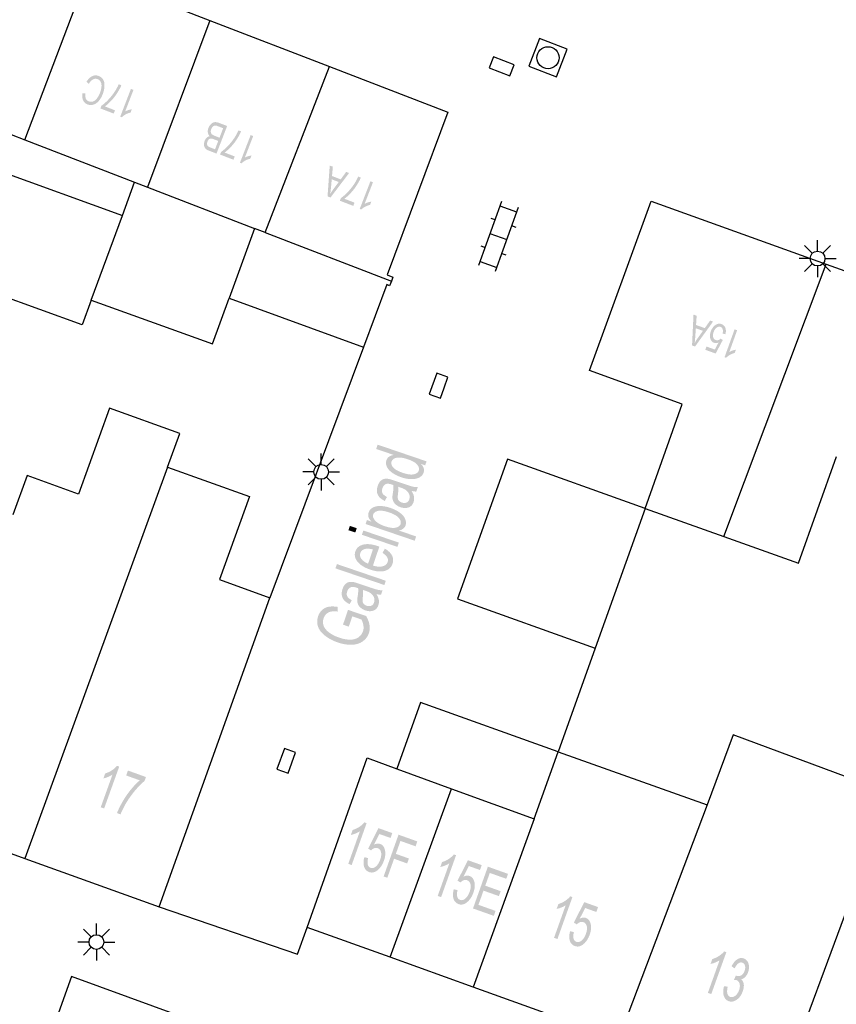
# Model space of a CAD drawing. Header units: metres. Extents: x 134521 to 134907, y 396000 to 396359.
# Tile 16 of 101: x 134542 to 134570, y 396123 to 396156. Entities that reach past the tile are written whole.
import ezdxf

# ---------------------------------------------------------------- set-up
doc = ezdxf.new("R2010")
doc.units = ezdxf.units.M
doc.header["$MEASUREMENT"] = 0

msp = doc.modelspace()

# ---------------------------------------------------------------- hatches: boundary and pattern name
at = {"linetype": 'Continuous', "lineweight": 0}
h = msp.add_hatch(color=251, dxfattribs=at)
edge = h.paths.add_edge_path()
edge.add_line((134544.51, 396154.189), (134544.43, 396154.256))
edge.add_spline(control_points=[(134544.43, 396154.256), (134544.517, 396154.397), (134544.624, 396154.448), (134544.73, 396154.498), (134544.84, 396154.456), (134544.953, 396154.413), (134545, 396154.324), (134545.047, 396154.235), (134545.039, 396154.104), (134545.031, 396153.974), (134544.98, 396153.84), (134544.924, 396153.694), (134544.84, 396153.602), (134544.756, 396153.509), (134544.657, 396153.483), (134544.559, 396153.456), (134544.466, 396153.492), (134544.361, 396153.532), (134544.317, 396153.631), (134544.273, 396153.73), (134544.294, 396153.871)], knot_values=[0, 0, 0, 0.1, 0.1, 0.2, 0.2, 0.3, 0.3, 0.4, 0.4, 0.5, 0.5, 0.6, 0.6, 0.7, 0.7, 0.8, 0.8, 0.9, 0.9, 1, 1, 1], degree=2, periodic=0)
edge.add_line((134544.294, 396153.871), (134544.397, 396153.864))
edge.add_spline(control_points=[(134544.397, 396153.864), (134544.382, 396153.753), (134544.41, 396153.688), (134544.438, 396153.624), (134544.509, 396153.597), (134544.589, 396153.566), (134544.663, 396153.597), (134544.738, 396153.627), (134544.793, 396153.706), (134544.848, 396153.784), (134544.884, 396153.876), (134544.93, 396153.995), (134544.938, 396154.094), (134544.946, 396154.193), (134544.908, 396154.258), (134544.871, 396154.323), (134544.807, 396154.347), (134544.729, 396154.377), (134544.652, 396154.338), (134544.575, 396154.299), (134544.51, 396154.189)], knot_values=[0, 0, 0, 0.1, 0.1, 0.2, 0.2, 0.3, 0.3, 0.4, 0.4, 0.5, 0.5, 0.6, 0.6, 0.7, 0.7, 0.8, 0.8, 0.9, 0.9, 1, 1, 1], degree=2, periodic=0)
h = msp.add_hatch(color=251, dxfattribs=at)
edge = h.paths.add_edge_path()
edge.add_line((134545.395, 396153.293), (134545.353, 396153.182))
edge.add_line((134545.353, 396153.182), (134544.9, 396153.357))
edge.add_line((134544.9, 396153.357), (134544.935, 396153.446))
edge.add_spline(control_points=[(134544.935, 396153.446), (134545.038, 396153.515), (134545.164, 396153.647), (134545.29, 396153.779), (134545.39, 396153.931), (134545.461, 396154.038), (134545.522, 396154.175)], knot_values=[0, 0, 0, 0.333333, 0.333333, 0.666667, 0.666667, 1, 1, 1], degree=2, periodic=0)
edge.add_line((134545.522, 396154.175), (134545.611, 396154.141))
edge.add_spline(control_points=[(134545.611, 396154.141), (134545.567, 396154.031), (134545.476, 396153.887), (134545.384, 396153.743), (134545.271, 396153.621), (134545.157, 396153.499), (134545.053, 396153.425)], knot_values=[0, 0, 0, 0.333333, 0.333333, 0.666667, 0.666667, 1, 1, 1], degree=2, periodic=0)
edge.add_line((134545.053, 396153.425), (134545.395, 396153.293))
h = msp.add_hatch(color=251, dxfattribs=at)
edge = h.paths.add_edge_path()
edge.add_line((134545.934, 396154.016), (134546.02, 396153.983))
edge.add_line((134546.02, 396153.983), (134545.739, 396153.253))
edge.add_spline(control_points=[(134545.739, 396153.253), (134545.785, 396153.281), (134545.85, 396153.301), (134545.916, 396153.321), (134545.964, 396153.325)], knot_values=[0, 0, 0, 0.5, 0.5, 1, 1, 1], degree=2, periodic=0)
edge.add_line((134545.964, 396153.325), (134545.921, 396153.214))
edge.add_spline(control_points=[(134545.921, 396153.214), (134545.831, 396153.197), (134545.753, 396153.153), (134545.674, 396153.11), (134545.628, 396153.058)], knot_values=[0, 0, 0, 0.5, 0.5, 1, 1, 1], degree=2, periodic=0)
edge.add_line((134545.628, 396153.058), (134545.573, 396153.079))
edge.add_line((134545.573, 396153.079), (134545.934, 396154.016))
h = msp.add_hatch(color=251, dxfattribs=at)
edge = h.paths.add_edge_path()
edge.add_line((134549.19, 396152.762), (134548.83, 396151.829))
edge.add_line((134548.83, 396151.829), (134548.568, 396151.93))
edge.add_spline(control_points=[(134548.568, 396151.93), (134548.487, 396151.961), (134548.45, 396152.008), (134548.412, 396152.055), (134548.408, 396152.124), (134548.403, 396152.194), (134548.428, 396152.258), (134548.451, 396152.318), (134548.496, 396152.361), (134548.54, 396152.405), (134548.602, 396152.418), (134548.548, 396152.468), (134548.537, 396152.541), (134548.526, 396152.614), (134548.557, 396152.695), (134548.582, 396152.761), (134548.625, 396152.809), (134548.667, 396152.857), (134548.71, 396152.876), (134548.752, 396152.895), (134548.804, 396152.892), (134548.856, 396152.89), (134548.923, 396152.864)], knot_values=[0, 0, 0, 0.090909, 0.090909, 0.181818, 0.181818, 0.272727, 0.272727, 0.363636, 0.363636, 0.454545, 0.454545, 0.545455, 0.545455, 0.636364, 0.636364, 0.727273, 0.727273, 0.818182, 0.818182, 0.909091, 0.909091, 1, 1, 1], degree=2, periodic=0)
edge.add_line((134548.923, 396152.864), (134549.19, 396152.762))
edge = h.paths.add_edge_path(flags=16)
edge.add_line((134549.055, 396152.687), (134548.88, 396152.754))
edge.add_spline(control_points=[(134548.88, 396152.754), (134548.835, 396152.772), (134548.816, 396152.774), (134548.781, 396152.779), (134548.752, 396152.769), (134548.724, 396152.76), (134548.697, 396152.731), (134548.67, 396152.703), (134548.653, 396152.658), (134548.632, 396152.606), (134548.638, 396152.559), (134548.644, 396152.513), (134548.673, 396152.484), (134548.703, 396152.455), (134548.769, 396152.429)], knot_values=[0, 0, 0, 0.142857, 0.142857, 0.285714, 0.285714, 0.428571, 0.428571, 0.571429, 0.571429, 0.714286, 0.714286, 0.857143, 0.857143, 1, 1, 1], degree=2, periodic=0)
edge.add_line((134548.769, 396152.429), (134548.931, 396152.366))
edge.add_line((134548.931, 396152.366), (134549.055, 396152.687))
edge = h.paths.add_edge_path(flags=16)
edge.add_line((134548.888, 396152.256), (134548.737, 396152.314))
edge.add_spline(control_points=[(134548.737, 396152.314), (134548.676, 396152.338), (134548.645, 396152.338), (134548.604, 396152.337), (134548.574, 396152.312), (134548.543, 396152.286), (134548.525, 396152.237), (134548.507, 396152.191), (134548.51, 396152.149), (134548.513, 396152.108), (134548.539, 396152.083), (134548.565, 396152.058), (134548.64, 396152.028)], knot_values=[0, 0, 0, 0.166667, 0.166667, 0.333333, 0.333333, 0.5, 0.5, 0.666667, 0.666667, 0.833333, 0.833333, 1, 1, 1], degree=2, periodic=0)
edge.add_line((134548.64, 396152.028), (134548.78, 396151.975))
edge.add_line((134548.78, 396151.975), (134548.888, 396152.256))
h = msp.add_hatch(color=251, dxfattribs=at)
edge = h.paths.add_edge_path()
edge.add_line((134549.446, 396151.732), (134549.403, 396151.621))
edge.add_line((134549.403, 396151.621), (134548.95, 396151.796))
edge.add_line((134548.95, 396151.796), (134548.985, 396151.885))
edge.add_spline(control_points=[(134548.985, 396151.885), (134549.088, 396151.954), (134549.215, 396152.086), (134549.341, 396152.218), (134549.441, 396152.37), (134549.512, 396152.477), (134549.572, 396152.614)], knot_values=[0, 0, 0, 0.333333, 0.333333, 0.666667, 0.666667, 1, 1, 1], degree=2, periodic=0)
edge.add_line((134549.572, 396152.614), (134549.661, 396152.58))
edge.add_spline(control_points=[(134549.661, 396152.58), (134549.617, 396152.47), (134549.526, 396152.326), (134549.435, 396152.182), (134549.321, 396152.06), (134549.207, 396151.938), (134549.103, 396151.864)], knot_values=[0, 0, 0, 0.333333, 0.333333, 0.666667, 0.666667, 1, 1, 1], degree=2, periodic=0)
edge.add_line((134549.103, 396151.864), (134549.446, 396151.732))
h = msp.add_hatch(color=251, dxfattribs=at)
edge = h.paths.add_edge_path()
edge.add_line((134549.985, 396152.455), (134550.071, 396152.422))
edge.add_line((134550.071, 396152.422), (134549.789, 396151.692))
edge.add_spline(control_points=[(134549.789, 396151.692), (134549.835, 396151.72), (134549.901, 396151.74), (134549.966, 396151.76), (134550.014, 396151.764)], knot_values=[0, 0, 0, 0.5, 0.5, 1, 1, 1], degree=2, periodic=0)
edge.add_line((134550.014, 396151.764), (134549.971, 396151.653))
edge.add_spline(control_points=[(134549.971, 396151.653), (134549.882, 396151.636), (134549.803, 396151.592), (134549.724, 396151.549), (134549.679, 396151.497)], knot_values=[0, 0, 0, 0.5, 0.5, 1, 1, 1], degree=2, periodic=0)
edge.add_line((134549.679, 396151.497), (134549.623, 396151.518))
edge.add_line((134549.623, 396151.518), (134549.985, 396152.455))
h = msp.add_hatch(color=251, dxfattribs=at)
h.paths.add_polyline_path([(134552.687, 396150.342), (134552.587, 396150.381), (134552.661, 396151.424), (134552.766, 396151.383), (134552.738, 396151.07), (134553.032, 396150.956), (134553.217, 396151.209), (134553.316, 396151.171)])
edge = h.paths.add_edge_path(flags=16)
edge.add_line((134552.966, 396150.866), (134552.729, 396150.958))
edge.add_line((134552.729, 396150.958), (134552.702, 396150.671))
edge.add_spline(control_points=[(134552.702, 396150.671), (134552.689, 396150.54), (134552.677, 396150.458), (134552.725, 396150.543), (134552.783, 396150.622)], knot_values=[0, 0, 0, 0.5, 0.5, 1, 1, 1], degree=2, periodic=0)
edge.add_line((134552.783, 396150.622), (134552.966, 396150.866))
h = msp.add_hatch(color=251, dxfattribs=at)
edge = h.paths.add_edge_path()
edge.add_line((134553.499, 396150.169), (134553.456, 396150.059))
edge.add_line((134553.456, 396150.059), (134553.003, 396150.234))
edge.add_line((134553.003, 396150.234), (134553.038, 396150.323))
edge.add_spline(control_points=[(134553.038, 396150.323), (134553.141, 396150.392), (134553.267, 396150.524), (134553.394, 396150.656), (134553.494, 396150.808), (134553.564, 396150.915), (134553.625, 396151.052)], knot_values=[0, 0, 0, 0.333333, 0.333333, 0.666667, 0.666667, 1, 1, 1], degree=2, periodic=0)
edge.add_line((134553.625, 396151.052), (134553.714, 396151.017))
edge.add_spline(control_points=[(134553.714, 396151.017), (134553.67, 396150.908), (134553.579, 396150.764), (134553.488, 396150.62), (134553.374, 396150.498), (134553.26, 396150.375), (134553.156, 396150.301)], knot_values=[0, 0, 0, 0.333333, 0.333333, 0.666667, 0.666667, 1, 1, 1], degree=2, periodic=0)
edge.add_line((134553.156, 396150.301), (134553.499, 396150.169))
h = msp.add_hatch(color=251, dxfattribs=at)
edge = h.paths.add_edge_path()
edge.add_line((134554.038, 396150.893), (134554.124, 396150.859))
edge.add_line((134554.124, 396150.859), (134553.842, 396150.13))
edge.add_spline(control_points=[(134553.842, 396150.13), (134553.888, 396150.157), (134553.954, 396150.177), (134554.019, 396150.197), (134554.067, 396150.201)], knot_values=[0, 0, 0, 0.5, 0.5, 1, 1, 1], degree=2, periodic=0)
edge.add_line((134554.067, 396150.201), (134554.024, 396150.091))
edge.add_spline(control_points=[(134554.024, 396150.091), (134553.935, 396150.073), (134553.856, 396150.03), (134553.777, 396149.986), (134553.732, 396149.935)], knot_values=[0, 0, 0, 0.5, 0.5, 1, 1, 1], degree=2, periodic=0)
edge.add_line((134553.732, 396149.935), (134553.676, 396149.956))
edge.add_line((134553.676, 396149.956), (134554.038, 396150.893))
h = msp.add_hatch(color=251, dxfattribs=at)
h.paths.add_polyline_path([(134565.02, 396145.3), (134564.919, 396145.337), (134564.969, 396146.381), (134565.076, 396146.343), (134565.055, 396146.029), (134565.351, 396145.923), (134565.531, 396146.18), (134565.63, 396146.144)])
edge = h.paths.add_edge_path(flags=16)
edge.add_line((134565.288, 396145.831), (134565.048, 396145.917))
edge.add_line((134565.048, 396145.917), (134565.028, 396145.629))
edge.add_spline(control_points=[(134565.028, 396145.629), (134565.019, 396145.498), (134565.008, 396145.417), (134565.054, 396145.502), (134565.11, 396145.583)], knot_values=[0, 0, 0, 0.5, 0.5, 1, 1, 1], degree=2, periodic=0)
edge.add_line((134565.11, 396145.583), (134565.288, 396145.831))
h = msp.add_hatch(color=251, dxfattribs=at)
edge = h.paths.add_edge_path()
edge.add_line((134566.047, 396145.715), (134565.953, 396145.738))
edge.add_spline(control_points=[(134565.953, 396145.738), (134565.974, 396145.83), (134565.954, 396145.888), (134565.933, 396145.946), (134565.881, 396145.965), (134565.818, 396145.987), (134565.752, 396145.94), (134565.686, 396145.892), (134565.649, 396145.788), (134565.613, 396145.689), (134565.634, 396145.617), (134565.655, 396145.545), (134565.723, 396145.52), (134565.765, 396145.505), (134565.808, 396145.519), (134565.85, 396145.532), (134565.884, 396145.566)], knot_values=[0, 0, 0, 0.125, 0.125, 0.25, 0.25, 0.375, 0.375, 0.5, 0.5, 0.625, 0.625, 0.75, 0.75, 0.875, 0.875, 1, 1, 1], degree=2, periodic=0)
edge.add_line((134565.884, 396145.566), (134565.96, 396145.522))
edge.add_line((134565.96, 396145.522), (134565.718, 396145.063))
edge.add_line((134565.718, 396145.063), (134565.368, 396145.189))
edge.add_line((134565.368, 396145.189), (134565.407, 396145.3))
edge.add_line((134565.407, 396145.3), (134565.689, 396145.199))
edge.add_line((134565.689, 396145.199), (134565.817, 396145.438))
edge.add_spline(control_points=[(134565.817, 396145.438), (134565.733, 396145.402), (134565.663, 396145.427), (134565.571, 396145.46), (134565.538, 396145.568), (134565.505, 396145.676), (134565.553, 396145.811), (134565.599, 396145.939), (134565.688, 396146.012), (134565.797, 396146.102), (134565.915, 396146.059), (134566.011, 396146.025), (134566.046, 396145.931), (134566.081, 396145.837), (134566.047, 396145.715)], knot_values=[0, 0, 0, 0.142857, 0.142857, 0.285714, 0.285714, 0.428571, 0.428571, 0.571429, 0.571429, 0.714286, 0.714286, 0.857143, 0.857143, 1, 1, 1], degree=2, periodic=0)
h = msp.add_hatch(color=251, dxfattribs=at)
edge = h.paths.add_edge_path()
edge.add_line((134566.358, 396145.882), (134566.445, 396145.851))
edge.add_line((134566.445, 396145.851), (134566.18, 396145.115))
edge.add_spline(control_points=[(134566.18, 396145.115), (134566.226, 396145.144), (134566.291, 396145.165), (134566.356, 396145.187), (134566.404, 396145.192)], knot_values=[0, 0, 0, 0.5, 0.5, 1, 1, 1], degree=2, periodic=0)
edge.add_line((134566.404, 396145.192), (134566.363, 396145.081))
edge.add_spline(control_points=[(134566.363, 396145.081), (134566.274, 396145.061), (134566.197, 396145.016), (134566.119, 396144.971), (134566.075, 396144.918)], knot_values=[0, 0, 0, 0.5, 0.5, 1, 1, 1], degree=2, periodic=0)
edge.add_line((134566.075, 396144.918), (134566.019, 396144.938))
edge.add_line((134566.019, 396144.938), (134566.358, 396145.882))
h = msp.add_hatch(color=251, dxfattribs=at)
edge = h.paths.add_edge_path()
edge.add_line((134555.891, 396141.281), (134555.74, 396141.332))
edge.add_spline(control_points=[(134555.74, 396141.332), (134555.89, 396141.19), (134555.836, 396141.032), (134555.801, 396140.929), (134555.692, 396140.87), (134555.584, 396140.811), (134555.426, 396140.813), (134555.268, 396140.814), (134555.084, 396140.876), (134554.905, 396140.938), (134554.773, 396141.03), (134554.641, 396141.123), (134554.593, 396141.235), (134554.544, 396141.347), (134554.58, 396141.452), (134554.606, 396141.53), (134554.672, 396141.575), (134554.739, 396141.619), (134554.825, 396141.632)], knot_values=[0, 0, 0, 0.111111, 0.111111, 0.222222, 0.222222, 0.333333, 0.333333, 0.444444, 0.444444, 0.555556, 0.555556, 0.666667, 0.666667, 0.777778, 0.777778, 0.888889, 0.888889, 1, 1, 1], degree=2, periodic=0)
edge.add_line((134554.825, 396141.632), (134554.231, 396141.835))
edge.add_line((134554.231, 396141.835), (134554.281, 396141.98))
edge.add_line((134554.281, 396141.98), (134555.937, 396141.415))
edge.add_line((134555.937, 396141.415), (134555.891, 396141.281))
edge = h.paths.add_edge_path(flags=16)
edge.add_spline(control_points=[(134555.135, 396141.026), (134555.366, 396140.947), (134555.504, 396140.978), (134555.642, 396141.008), (134555.674, 396141.103), (134555.706, 396141.198), (134555.62, 396141.302), (134555.534, 396141.406), (134555.31, 396141.482), (134555.063, 396141.566), (134554.925, 396141.538), (134554.787, 396141.509), (134554.753, 396141.41), (134554.72, 396141.313), (134554.808, 396141.21), (134554.897, 396141.107), (134555.135, 396141.026)], knot_values=[0, 0, 0, 0.125, 0.125, 0.25, 0.25, 0.375, 0.375, 0.5, 0.5, 0.625, 0.625, 0.75, 0.75, 0.875, 0.875, 1, 1, 1], degree=2, periodic=0)
h = msp.add_hatch(color=251, dxfattribs=at)
edge = h.paths.add_edge_path()
edge.add_spline(control_points=[(134555.431, 396140.415), (134555.499, 396140.301), (134555.513, 396140.213), (134555.526, 396140.125), (134555.497, 396140.04), (134555.449, 396139.899), (134555.327, 396139.856), (134555.204, 396139.813), (134555.054, 396139.864), (134554.966, 396139.894), (134554.903, 396139.947), (134554.84, 396140.001), (134554.812, 396140.062), (134554.784, 396140.124), (134554.781, 396140.189), (134554.78, 396140.238), (134554.795, 396140.329), (134554.825, 396140.515), (134554.813, 396140.612), (134554.771, 396140.627), (134554.76, 396140.631), (134554.635, 396140.673), (134554.57, 396140.65), (134554.482, 396140.618), (134554.445, 396140.508), (134554.41, 396140.406), (134554.444, 396140.34), (134554.478, 396140.274), (134554.597, 396140.207)], knot_values=[0, 0, 0, 0.071429, 0.071429, 0.142857, 0.142857, 0.214286, 0.214286, 0.285714, 0.285714, 0.357143, 0.357143, 0.428571, 0.428571, 0.5, 0.5, 0.571429, 0.571429, 0.642857, 0.642857, 0.714286, 0.714286, 0.785714, 0.785714, 0.857143, 0.857143, 0.928571, 0.928571, 1, 1, 1], degree=2, periodic=0)
edge.add_line((134554.597, 396140.207), (134554.522, 396140.074))
edge.add_spline(control_points=[(134554.522, 396140.074), (134554.401, 396140.137), (134554.338, 396140.208), (134554.274, 396140.279), (134554.26, 396140.377), (134554.247, 396140.476), (134554.284, 396140.586), (134554.322, 396140.696), (134554.381, 396140.752), (134554.441, 396140.808), (134554.507, 396140.822), (134554.572, 396140.835), (134554.66, 396140.82), (134554.715, 396140.809), (134554.85, 396140.763)], knot_values=[0, 0, 0, 0.142857, 0.142857, 0.285714, 0.285714, 0.428571, 0.428571, 0.571429, 0.571429, 0.714286, 0.714286, 0.857143, 0.857143, 1, 1, 1], degree=2, periodic=0)
edge.add_line((134554.85, 396140.763), (134555.121, 396140.671))
edge.add_spline(control_points=[(134555.121, 396140.671), (134555.405, 396140.574), (134555.483, 396140.557), (134555.562, 396140.541), (134555.64, 396140.545)], knot_values=[0, 0, 0, 0.5, 0.5, 1, 1, 1], degree=2, periodic=0)
edge.add_line((134555.64, 396140.545), (134555.588, 396140.393))
edge.add_spline(control_points=[(134555.588, 396140.393), (134555.518, 396140.393), (134555.431, 396140.415)], knot_values=[0, 0, 0, 1, 1, 1], degree=2, periodic=0)
edge = h.paths.add_edge_path(flags=16)
edge.add_spline(control_points=[(134554.972, 396140.558), (134554.991, 396140.464), (134554.968, 396140.295), (134554.956, 396140.199), (134554.966, 396140.154), (134554.975, 396140.109), (134555.012, 396140.074), (134555.049, 396140.039), (134555.102, 396140.021), (134555.183, 396139.993), (134555.252, 396140.019), (134555.321, 396140.044), (134555.35, 396140.129), (134555.379, 396140.213), (134555.35, 396140.295), (134555.32, 396140.378), (134555.242, 396140.439), (134555.181, 396140.486), (134555.047, 396140.532)], knot_values=[0, 0, 0, 0.111111, 0.111111, 0.222222, 0.222222, 0.333333, 0.333333, 0.444444, 0.444444, 0.555556, 0.555556, 0.666667, 0.666667, 0.777778, 0.777778, 0.888889, 0.888889, 1, 1, 1], degree=2, periodic=0)
edge.add_line((134555.047, 396140.532), (134554.972, 396140.558))
h = msp.add_hatch(color=251, dxfattribs=at)
edge = h.paths.add_edge_path()
edge.add_line((134555.534, 396138.73), (134553.874, 396139.296))
edge.add_line((134553.874, 396139.296), (134553.919, 396139.429))
edge.add_line((134553.919, 396139.429), (134554.075, 396139.375))
edge.add_spline(control_points=[(134554.075, 396139.375), (134554, 396139.453), (134553.974, 396139.528), (134553.949, 396139.602), (134553.977, 396139.686), (134554.015, 396139.796), (134554.122, 396139.853), (134554.23, 396139.91), (134554.389, 396139.903), (134554.547, 396139.897), (134554.719, 396139.838), (134554.903, 396139.776), (134555.034, 396139.678), (134555.166, 396139.581), (134555.213, 396139.464), (134555.261, 396139.347), (134555.227, 396139.248), (134555.202, 396139.175), (134555.14, 396139.132), (134555.078, 396139.089), (134555, 396139.074)], knot_values=[0, 0, 0, 0.1, 0.1, 0.2, 0.2, 0.3, 0.3, 0.4, 0.4, 0.5, 0.5, 0.6, 0.6, 0.7, 0.7, 0.8, 0.8, 0.9, 0.9, 1, 1, 1], degree=2, periodic=0)
edge.add_line((134555, 396139.074), (134555.583, 396138.875))
edge.add_line((134555.583, 396138.875), (134555.534, 396138.73))
edge = h.paths.add_edge_path(flags=16)
edge.add_spline(control_points=[(134554.526, 396139.221), (134554.758, 396139.142), (134554.891, 396139.171), (134555.025, 396139.2), (134555.057, 396139.295), (134555.09, 396139.391), (134554.999, 396139.499), (134554.908, 396139.607), (134554.667, 396139.689), (134554.437, 396139.767), (134554.3, 396139.739), (134554.163, 396139.711), (134554.131, 396139.618), (134554.1, 396139.525), (134554.197, 396139.412), (134554.294, 396139.3), (134554.526, 396139.221)], knot_values=[0, 0, 0, 0.125, 0.125, 0.25, 0.25, 0.375, 0.375, 0.5, 0.5, 0.625, 0.625, 0.75, 0.75, 0.875, 0.875, 1, 1, 1], degree=2, periodic=0)
h = msp.add_hatch(color=251, dxfattribs=at)
edge = h.paths.add_edge_path()
edge.add_line((134554.448, 396138.319), (134554.526, 396138.46))
edge.add_spline(control_points=[(134554.526, 396138.46), (134554.698, 396138.362), (134554.767, 396138.231), (134554.836, 396138.101), (134554.785, 396137.951), (134554.721, 396137.763), (134554.521, 396137.708), (134554.322, 396137.654), (134554.029, 396137.753), (134553.726, 396137.857), (134553.597, 396138.025), (134553.468, 396138.193), (134553.529, 396138.371), (134553.587, 396138.543), (134553.788, 396138.596), (134553.989, 396138.649), (134554.287, 396138.547), (134554.305, 396138.541), (134554.34, 396138.528)], knot_values=[0, 0, 0, 0.111111, 0.111111, 0.222222, 0.222222, 0.333333, 0.333333, 0.444444, 0.444444, 0.555556, 0.555556, 0.666667, 0.666667, 0.777778, 0.777778, 0.888889, 0.888889, 1, 1, 1], degree=2, periodic=0)
edge.add_line((134554.34, 396138.528), (134554.122, 396137.889))
edge.add_spline(control_points=[(134554.122, 396137.889), (134554.323, 396137.829), (134554.452, 396137.865), (134554.582, 396137.901), (134554.619, 396138.009), (134554.646, 396138.089), (134554.606, 396138.165), (134554.566, 396138.242), (134554.448, 396138.319)], knot_values=[0, 0, 0, 0.25, 0.25, 0.5, 0.5, 0.75, 0.75, 1, 1, 1], degree=2, periodic=0)
edge = h.paths.add_edge_path(flags=16)
edge.add_line((134553.959, 396137.954), (134554.122, 396138.432))
edge.add_spline(control_points=[(134554.122, 396138.432), (134553.967, 396138.475), (134553.875, 396138.455), (134553.734, 396138.426), (134553.696, 396138.315), (134553.662, 396138.215), (134553.733, 396138.115), (134553.803, 396138.015), (134553.959, 396137.954)], knot_values=[0, 0, 0, 0.25, 0.25, 0.5, 0.5, 0.75, 0.75, 1, 1, 1], degree=2, periodic=0)
h = msp.add_hatch(color=251, dxfattribs=at)
edge = h.paths.add_edge_path()
edge.add_spline(control_points=[(134554.24, 396136.924), (134554.308, 396136.811), (134554.322, 396136.723), (134554.336, 396136.635), (134554.307, 396136.549), (134554.259, 396136.408), (134554.136, 396136.365), (134554.014, 396136.322), (134553.864, 396136.373), (134553.776, 396136.403), (134553.713, 396136.457), (134553.65, 396136.51), (134553.621, 396136.572), (134553.593, 396136.633), (134553.591, 396136.699), (134553.589, 396136.747), (134553.604, 396136.838), (134553.635, 396137.024), (134553.622, 396137.121), (134553.581, 396137.136), (134553.569, 396137.14), (134553.445, 396137.183), (134553.38, 396137.159), (134553.292, 396137.127), (134553.254, 396137.017), (134553.22, 396136.915), (134553.253, 396136.849), (134553.287, 396136.783), (134553.407, 396136.716)], knot_values=[0, 0, 0, 0.071429, 0.071429, 0.142857, 0.142857, 0.214286, 0.214286, 0.285714, 0.285714, 0.357143, 0.357143, 0.428571, 0.428571, 0.5, 0.5, 0.571429, 0.571429, 0.642857, 0.642857, 0.714286, 0.714286, 0.785714, 0.785714, 0.857143, 0.857143, 0.928571, 0.928571, 1, 1, 1], degree=2, periodic=0)
edge.add_line((134553.407, 396136.716), (134553.332, 396136.583))
edge.add_spline(control_points=[(134553.332, 396136.583), (134553.211, 396136.646), (134553.147, 396136.717), (134553.084, 396136.788), (134553.07, 396136.887), (134553.056, 396136.985), (134553.094, 396137.095), (134553.131, 396137.205), (134553.191, 396137.261), (134553.25, 396137.318), (134553.316, 396137.331), (134553.382, 396137.345), (134553.47, 396137.329), (134553.524, 396137.319), (134553.66, 396137.272)], knot_values=[0, 0, 0, 0.142857, 0.142857, 0.285714, 0.285714, 0.428571, 0.428571, 0.571429, 0.571429, 0.714286, 0.714286, 0.857143, 0.857143, 1, 1, 1], degree=2, periodic=0)
edge.add_line((134553.66, 396137.272), (134553.931, 396137.18))
edge.add_spline(control_points=[(134553.931, 396137.18), (134554.214, 396137.083), (134554.293, 396137.067), (134554.371, 396137.05), (134554.449, 396137.054)], knot_values=[0, 0, 0, 0.5, 0.5, 1, 1, 1], degree=2, periodic=0)
edge.add_line((134554.449, 396137.054), (134554.398, 396136.903))
edge.add_spline(control_points=[(134554.398, 396136.903), (134554.327, 396136.902), (134554.24, 396136.924)], knot_values=[0, 0, 0, 1, 1, 1], degree=2, periodic=0)
edge = h.paths.add_edge_path(flags=16)
edge.add_spline(control_points=[(134553.782, 396137.068), (134553.8, 396136.973), (134553.778, 396136.804), (134553.765, 396136.708), (134553.775, 396136.663), (134553.785, 396136.618), (134553.821, 396136.583), (134553.858, 396136.548), (134553.911, 396136.53), (134553.992, 396136.503), (134554.062, 396136.528), (134554.131, 396136.554), (134554.16, 396136.638), (134554.188, 396136.722), (134554.159, 396136.805), (134554.13, 396136.888), (134554.051, 396136.949), (134553.99, 396136.996), (134553.856, 396137.041)], knot_values=[0, 0, 0, 0.111111, 0.111111, 0.222222, 0.222222, 0.333333, 0.333333, 0.444444, 0.444444, 0.555556, 0.555556, 0.666667, 0.666667, 0.777778, 0.777778, 0.888889, 0.888889, 1, 1, 1], degree=2, periodic=0)
edge.add_line((134553.856, 396137.041), (134553.782, 396137.068))
h = msp.add_hatch(color=251, dxfattribs=at)
edge = h.paths.add_edge_path()
edge.add_line((134553.305, 396135.823), (134553.109, 396135.89))
edge.add_line((134553.109, 396135.89), (134553.28, 396136.39))
edge.add_line((134553.28, 396136.39), (134553.894, 396136.181))
edge.add_spline(control_points=[(134553.894, 396136.181), (134553.983, 396136.022), (134554.006, 396135.877), (134554.029, 396135.732), (134553.985, 396135.603), (134553.926, 396135.429), (134553.773, 396135.322), (134553.62, 396135.215), (134553.397, 396135.21), (134553.175, 396135.205), (134552.931, 396135.288), (134552.689, 396135.371), (134552.504, 396135.514), (134552.319, 396135.658), (134552.263, 396135.828), (134552.208, 396135.999), (134552.268, 396136.175), (134552.312, 396136.303), (134552.406, 396136.387), (134552.499, 396136.471), (134552.623, 396136.494), (134552.748, 396136.518), (134552.926, 396136.491)], knot_values=[0, 0, 0, 0.090909, 0.090909, 0.181818, 0.181818, 0.272727, 0.272727, 0.363636, 0.363636, 0.454545, 0.454545, 0.545455, 0.545455, 0.636364, 0.636364, 0.727273, 0.727273, 0.818182, 0.818182, 0.909091, 0.909091, 1, 1, 1], degree=2, periodic=0)
edge.add_line((134552.926, 396136.491), (134552.932, 396136.332))
edge.add_spline(control_points=[(134552.932, 396136.332), (134552.796, 396136.348), (134552.71, 396136.333), (134552.624, 396136.318), (134552.556, 396136.26), (134552.487, 396136.201), (134552.457, 396136.112), (134552.42, 396136.005), (134552.439, 396135.911), (134552.458, 396135.817), (134552.516, 396135.744), (134552.574, 396135.67), (134552.655, 396135.613), (134552.793, 396135.516), (134552.972, 396135.454), (134553.194, 396135.379), (134553.361, 396135.382), (134553.529, 396135.386), (134553.637, 396135.465), (134553.744, 396135.545), (134553.784, 396135.662), (134553.819, 396135.763), (134553.797, 396135.879), (134553.776, 396135.994), (134553.731, 396136.065)], knot_values=[0, 0, 0, 0.083333, 0.083333, 0.166667, 0.166667, 0.25, 0.25, 0.333333, 0.333333, 0.416667, 0.416667, 0.5, 0.5, 0.583333, 0.583333, 0.666667, 0.666667, 0.75, 0.75, 0.833333, 0.833333, 0.916667, 0.916667, 1, 1, 1], degree=2, periodic=0)
edge.add_line((134553.731, 396136.065), (134553.424, 396136.17))
edge.add_line((134553.424, 396136.17), (134553.305, 396135.823))
h = msp.add_hatch(color=251, dxfattribs=at)
edge = h.paths.add_edge_path()
edge.add_line((134545.028, 396129.67), (134544.913, 396129.712))
edge.add_line((134544.913, 396129.712), (134545.31, 396130.816))
edge.add_spline(control_points=[(134545.31, 396130.816), (134545.247, 396130.771), (134545.158, 396130.736), (134545.069, 396130.701), (134545.004, 396130.69)], knot_values=[0, 0, 0, 0.5, 0.5, 1, 1, 1], degree=2, periodic=0)
edge.add_line((134545.004, 396130.69), (134545.065, 396130.858))
edge.add_spline(control_points=[(134545.065, 396130.858), (134545.186, 396130.891), (134545.293, 396130.962), (134545.401, 396131.033), (134545.464, 396131.114)], knot_values=[0, 0, 0, 0.5, 0.5, 1, 1, 1], degree=2, periodic=0)
edge.add_line((134545.464, 396131.114), (134545.538, 396131.087))
edge.add_line((134545.538, 396131.087), (134545.028, 396129.67))
h = msp.add_hatch(color=251, dxfattribs=at)
edge = h.paths.add_edge_path()
edge.add_line((134545.774, 396130.787), (134545.834, 396130.954))
edge.add_line((134545.834, 396130.954), (134546.443, 396130.734))
edge.add_line((134546.443, 396130.734), (134546.394, 396130.599))
edge.add_spline(control_points=[(134546.394, 396130.599), (134546.253, 396130.488), (134546.079, 396130.282), (134545.905, 396130.076), (134545.766, 396129.843), (134545.668, 396129.678), (134545.582, 396129.471)], knot_values=[0, 0, 0, 0.333333, 0.333333, 0.666667, 0.666667, 1, 1, 1], degree=2, periodic=0)
edge.add_line((134545.582, 396129.471), (134545.463, 396129.514))
edge.add_spline(control_points=[(134545.463, 396129.514), (134545.525, 396129.679), (134545.652, 396129.9), (134545.779, 396130.121), (134545.935, 396130.312), (134546.092, 396130.503), (134546.234, 396130.621)], knot_values=[0, 0, 0, 0.333333, 0.333333, 0.666667, 0.666667, 1, 1, 1], degree=2, periodic=0)
edge.add_line((134546.234, 396130.621), (134545.774, 396130.787))
h = msp.add_hatch(color=251, dxfattribs=at)
edge = h.paths.add_edge_path()
edge.add_line((134553.403, 396127.756), (134553.288, 396127.797))
edge.add_line((134553.288, 396127.797), (134553.682, 396128.902))
edge.add_spline(control_points=[(134553.682, 396128.902), (134553.619, 396128.857), (134553.53, 396128.822), (134553.441, 396128.786), (134553.376, 396128.776)], knot_values=[0, 0, 0, 0.5, 0.5, 1, 1, 1], degree=2, periodic=0)
edge.add_line((134553.376, 396128.776), (134553.436, 396128.943))
edge.add_spline(control_points=[(134553.436, 396128.943), (134553.557, 396128.977), (134553.664, 396129.049), (134553.772, 396129.12), (134553.835, 396129.201)], knot_values=[0, 0, 0, 0.5, 0.5, 1, 1, 1], degree=2, periodic=0)
edge.add_line((134553.835, 396129.201), (134553.909, 396129.174))
edge.add_line((134553.909, 396129.174), (134553.403, 396127.756))
h = msp.add_hatch(color=251, dxfattribs=at)
edge = h.paths.add_edge_path()
edge.add_line((134553.832, 396128.021), (134553.959, 396127.992))
edge.add_spline(control_points=[(134553.959, 396127.992), (134553.925, 396127.855), (134553.95, 396127.77), (134553.975, 396127.686), (134554.045, 396127.661), (134554.129, 396127.631), (134554.22, 396127.705), (134554.311, 396127.779), (134554.367, 396127.935), (134554.42, 396128.084), (134554.396, 396128.19), (134554.371, 396128.296), (134554.28, 396128.328), (134554.224, 396128.348), (134554.166, 396128.326), (134554.107, 396128.303), (134554.06, 396128.251)], knot_values=[0, 0, 0, 0.125, 0.125, 0.25, 0.25, 0.375, 0.375, 0.5, 0.5, 0.625, 0.625, 0.75, 0.75, 0.875, 0.875, 1, 1, 1], degree=2, periodic=0)
edge.add_line((134554.06, 396128.251), (134553.959, 396128.311))
edge.add_line((134553.959, 396128.311), (134554.309, 396129.005))
edge.add_line((134554.309, 396129.005), (134554.777, 396128.838))
edge.add_line((134554.777, 396128.838), (134554.718, 396128.672))
edge.add_line((134554.718, 396128.672), (134554.342, 396128.806))
edge.add_line((134554.342, 396128.806), (134554.156, 396128.445))
edge.add_spline(control_points=[(134554.156, 396128.445), (134554.273, 396128.503), (134554.366, 396128.47), (134554.489, 396128.426), (134554.528, 396128.267), (134554.567, 396128.109), (134554.495, 396127.907), (134554.427, 396127.715), (134554.303, 396127.602), (134554.151, 396127.463), (134553.994, 396127.519), (134553.865, 396127.564), (134553.823, 396127.701), (134553.78, 396127.838), (134553.832, 396128.021)], knot_values=[0, 0, 0, 0.142857, 0.142857, 0.285714, 0.285714, 0.428571, 0.428571, 0.571429, 0.571429, 0.714286, 0.714286, 0.857143, 0.857143, 1, 1, 1], degree=2, periodic=0)
for points in [[(134554.609, 396127.326), (134554.484, 396127.37), (134554.988, 396128.783), (134555.624, 396128.556), (134555.565, 396128.389), (134555.054, 396128.572), (134554.898, 396128.134), (134555.34, 396127.977), (134555.28, 396127.81), (134554.838, 396127.968)], [(134558.212, 396126.037), (134557.508, 396126.287), (134558.011, 396127.701), (134558.693, 396127.458), (134558.633, 396127.291), (134558.076, 396127.489), (134557.923, 396127.057), (134558.445, 396126.872), (134558.385, 396126.705), (134557.863, 396126.89), (134557.692, 396126.41), (134558.271, 396126.204)]]:
    msp.add_hatch(color=251, dxfattribs=at).paths.add_polyline_path(points)
h = msp.add_hatch(color=251, dxfattribs=at)
edge = h.paths.add_edge_path()
edge.add_line((134556.43, 396126.671), (134556.314, 396126.712))
edge.add_line((134556.314, 396126.712), (134556.708, 396127.817))
edge.add_spline(control_points=[(134556.708, 396127.817), (134556.645, 396127.772), (134556.556, 396127.737), (134556.467, 396127.701), (134556.402, 396127.69)], knot_values=[0, 0, 0, 0.5, 0.5, 1, 1, 1], degree=2, periodic=0)
edge.add_line((134556.402, 396127.69), (134556.462, 396127.858))
edge.add_spline(control_points=[(134556.462, 396127.858), (134556.583, 396127.892), (134556.69, 396127.964), (134556.797, 396128.035), (134556.86, 396128.116)], knot_values=[0, 0, 0, 0.5, 0.5, 1, 1, 1], degree=2, periodic=0)
edge.add_line((134556.86, 396128.116), (134556.935, 396128.089))
edge.add_line((134556.935, 396128.089), (134556.43, 396126.671))
h = msp.add_hatch(color=251, dxfattribs=at)
edge = h.paths.add_edge_path()
edge.add_line((134556.858, 396126.936), (134556.985, 396126.908))
edge.add_spline(control_points=[(134556.985, 396126.908), (134556.951, 396126.77), (134556.976, 396126.685), (134557.002, 396126.601), (134557.071, 396126.576), (134557.156, 396126.546), (134557.247, 396126.62), (134557.338, 396126.695), (134557.394, 396126.851), (134557.447, 396127), (134557.422, 396127.106), (134557.397, 396127.211), (134557.307, 396127.244), (134557.25, 396127.264), (134557.192, 396127.241), (134557.134, 396127.219), (134557.086, 396127.167)], knot_values=[0, 0, 0, 0.125, 0.125, 0.25, 0.25, 0.375, 0.375, 0.5, 0.5, 0.625, 0.625, 0.75, 0.75, 0.875, 0.875, 1, 1, 1], degree=2, periodic=0)
edge.add_line((134557.086, 396127.167), (134556.985, 396127.227))
edge.add_line((134556.985, 396127.227), (134557.335, 396127.92))
edge.add_line((134557.335, 396127.92), (134557.803, 396127.754))
edge.add_line((134557.803, 396127.754), (134557.744, 396127.588))
edge.add_line((134557.744, 396127.588), (134557.368, 396127.722))
edge.add_line((134557.368, 396127.722), (134557.183, 396127.36))
edge.add_spline(control_points=[(134557.183, 396127.36), (134557.299, 396127.419), (134557.392, 396127.386), (134557.515, 396127.342), (134557.555, 396127.183), (134557.594, 396127.025), (134557.522, 396126.823), (134557.454, 396126.631), (134557.329, 396126.518), (134557.178, 396126.378), (134557.021, 396126.434), (134556.892, 396126.48), (134556.849, 396126.616), (134556.807, 396126.753), (134556.858, 396126.936)], knot_values=[0, 0, 0, 0.142857, 0.142857, 0.285714, 0.285714, 0.428571, 0.428571, 0.571429, 0.571429, 0.714286, 0.714286, 0.857143, 0.857143, 1, 1, 1], degree=2, periodic=0)
h = msp.add_hatch(color=251, dxfattribs=at)
edge = h.paths.add_edge_path()
edge.add_line((134560.365, 396125.252), (134560.25, 396125.293))
edge.add_line((134560.25, 396125.293), (134560.644, 396126.398))
edge.add_spline(control_points=[(134560.644, 396126.398), (134560.581, 396126.353), (134560.492, 396126.318), (134560.403, 396126.282), (134560.338, 396126.272)], knot_values=[0, 0, 0, 0.5, 0.5, 1, 1, 1], degree=2, periodic=0)
edge.add_line((134560.338, 396126.272), (134560.398, 396126.439))
edge.add_spline(control_points=[(134560.398, 396126.439), (134560.519, 396126.473), (134560.627, 396126.545), (134560.734, 396126.616), (134560.797, 396126.697)], knot_values=[0, 0, 0, 0.5, 0.5, 1, 1, 1], degree=2, periodic=0)
edge.add_line((134560.797, 396126.697), (134560.871, 396126.67))
edge.add_line((134560.871, 396126.67), (134560.365, 396125.252))
h = msp.add_hatch(color=251, dxfattribs=at)
edge = h.paths.add_edge_path()
edge.add_line((134560.794, 396125.517), (134560.921, 396125.488))
edge.add_spline(control_points=[(134560.921, 396125.488), (134560.887, 396125.351), (134560.912, 396125.266), (134560.937, 396125.182), (134561.007, 396125.157), (134561.091, 396125.127), (134561.182, 396125.201), (134561.273, 396125.275), (134561.329, 396125.431), (134561.382, 396125.58), (134561.358, 396125.686), (134561.333, 396125.792), (134561.243, 396125.824), (134561.186, 396125.844), (134561.128, 396125.822), (134561.069, 396125.799), (134561.022, 396125.747)], knot_values=[0, 0, 0, 0.125, 0.125, 0.25, 0.25, 0.375, 0.375, 0.5, 0.5, 0.625, 0.625, 0.75, 0.75, 0.875, 0.875, 1, 1, 1], degree=2, periodic=0)
edge.add_line((134561.022, 396125.747), (134560.921, 396125.807))
edge.add_line((134560.921, 396125.807), (134561.271, 396126.501))
edge.add_line((134561.271, 396126.501), (134561.739, 396126.334))
edge.add_line((134561.739, 396126.334), (134561.68, 396126.168))
edge.add_line((134561.68, 396126.168), (134561.304, 396126.302))
edge.add_line((134561.304, 396126.302), (134561.118, 396125.941))
edge.add_spline(control_points=[(134561.118, 396125.941), (134561.235, 396125.999), (134561.328, 396125.966), (134561.451, 396125.922), (134561.49, 396125.763), (134561.529, 396125.605), (134561.457, 396125.403), (134561.389, 396125.211), (134561.265, 396125.098), (134561.113, 396124.959), (134560.956, 396125.015), (134560.827, 396125.06), (134560.785, 396125.197), (134560.742, 396125.334), (134560.794, 396125.517)], knot_values=[0, 0, 0, 0.142857, 0.142857, 0.285714, 0.285714, 0.428571, 0.428571, 0.571429, 0.571429, 0.714286, 0.714286, 0.857143, 0.857143, 1, 1, 1], degree=2, periodic=0)
h = msp.add_hatch(color=251, dxfattribs=at)
edge = h.paths.add_edge_path()
edge.add_line((134565.57, 396123.39), (134565.455, 396123.432))
edge.add_line((134565.455, 396123.432), (134565.851, 396124.536))
edge.add_spline(control_points=[(134565.851, 396124.536), (134565.788, 396124.491), (134565.699, 396124.456), (134565.61, 396124.42), (134565.545, 396124.41)], knot_values=[0, 0, 0, 0.5, 0.5, 1, 1, 1], degree=2, periodic=0)
edge.add_line((134565.545, 396124.41), (134565.605, 396124.577))
edge.add_spline(control_points=[(134565.605, 396124.577), (134565.727, 396124.611), (134565.834, 396124.682), (134565.942, 396124.753), (134566.005, 396124.834)], knot_values=[0, 0, 0, 0.5, 0.5, 1, 1, 1], degree=2, periodic=0)
edge.add_line((134566.005, 396124.834), (134566.079, 396124.807))
edge.add_line((134566.079, 396124.807), (134565.57, 396123.39))
h = msp.add_hatch(color=251, dxfattribs=at)
edge = h.paths.add_edge_path()
edge.add_line((134566.002, 396123.658), (134566.125, 396123.639))
edge.add_spline(control_points=[(134566.125, 396123.639), (134566.092, 396123.484), (134566.116, 396123.402), (134566.141, 396123.32), (134566.21, 396123.295), (134566.291, 396123.266), (134566.378, 396123.33), (134566.464, 396123.395), (134566.509, 396123.52), (134566.552, 396123.64), (134566.528, 396123.736), (134566.504, 396123.832), (134566.424, 396123.861), (134566.391, 396123.873), (134566.335, 396123.871)], knot_values=[0, 0, 0, 0.142857, 0.142857, 0.285714, 0.285714, 0.428571, 0.428571, 0.571429, 0.571429, 0.714286, 0.714286, 0.857143, 0.857143, 1, 1, 1], degree=2, periodic=0)
edge.add_line((134566.335, 396123.871), (134566.403, 396124.018))
edge.add_spline(control_points=[(134566.403, 396124.018), (134566.413, 396124.012), (134566.42, 396124.009), (134566.494, 396123.983), (134566.574, 396124.019), (134566.654, 396124.056), (134566.697, 396124.176), (134566.731, 396124.271), (134566.711, 396124.349), (134566.69, 396124.427), (134566.622, 396124.452), (134566.555, 396124.476), (134566.487, 396124.428), (134566.419, 396124.381), (134566.36, 396124.258)], knot_values=[0, 0, 0, 0.142857, 0.142857, 0.285714, 0.285714, 0.428571, 0.428571, 0.571429, 0.571429, 0.714286, 0.714286, 0.857143, 0.857143, 1, 1, 1], degree=2, periodic=0)
edge.add_line((134566.36, 396124.258), (134566.256, 396124.331))
edge.add_spline(control_points=[(134566.256, 396124.331), (134566.34, 396124.497), (134566.449, 396124.566), (134566.559, 396124.635), (134566.671, 396124.595), (134566.748, 396124.567), (134566.795, 396124.494), (134566.842, 396124.421), (134566.846, 396124.323), (134566.849, 396124.226), (134566.815, 396124.129), (134566.782, 396124.038), (134566.722, 396123.975), (134566.663, 396123.912), (134566.582, 396123.89), (134566.656, 396123.832), (134566.669, 396123.724), (134566.682, 396123.617), (134566.633, 396123.48), (134566.567, 396123.295), (134566.431, 396123.199), (134566.295, 396123.103), (134566.158, 396123.152), (134566.034, 396123.197), (134565.992, 396123.337), (134565.95, 396123.477), (134566.002, 396123.658)], knot_values=[0, 0, 0, 0.076923, 0.076923, 0.153846, 0.153846, 0.230769, 0.230769, 0.307692, 0.307692, 0.384615, 0.384615, 0.461538, 0.461538, 0.538462, 0.538462, 0.615385, 0.615385, 0.692308, 0.692308, 0.769231, 0.769231, 0.846154, 0.846154, 0.923077, 0.923077, 1, 1, 1], degree=2, periodic=0)

# ---------------------------------------------------------------- linework, layer by layer
at = {"color": 251}
for p, q in [((134542.347, 396152.292), (134544.482, 396157.925)), ((134544.482, 396157.925), (134548.606, 396156.335)), ((134548.606, 396156.335), (134546.49, 396150.696)), ((134548.606, 396156.335), (134552.651, 396154.776)), ((134550.479, 396149.159), (134552.651, 396154.776)), ((134552.651, 396154.776), (134556.66, 396153.23)), ((134538.07, 396153.94), (134542.347, 396152.292)), ((134556.66, 396153.23), (134554.599, 396147.723)), ((134542.347, 396152.292), (134546.058, 396150.863)), ((134541.177, 396151.353), (134545.644, 396149.732)), ((134545.644, 396149.732), (134546.058, 396150.863)), ((134546.058, 396150.863), (134546.49, 396150.696)), ((134546.49, 396150.696), (134550.119, 396149.298)), ((134558.469, 396150.206), (134557.696, 396148.04)), ((134559.034, 396150.004), (134558.261, 396147.838)), ((134558.418, 396150.065), (134558.984, 396149.863)), ((134561.45, 396144.49), (134563.54, 396150.22)), ((134563.54, 396150.22), (134569.462, 396148.084)), ((134544.594, 396146.873), (134545.644, 396149.732)), ((134558.109, 396149.644), (134558.25, 396149.594)), ((134558.816, 396149.392), (134558.957, 396149.342)), ((134550.119, 396149.298), (134549.254, 396146.939)), ((134550.479, 396149.159), (134550.119, 396149.298)), ((134550.479, 396149.159), (134554.746, 396147.515)), ((134558.082, 396149.123), (134558.648, 396148.921)), ((134557.773, 396148.702), (134557.914, 396148.652)), ((134568.988, 396148.454), (134568.723, 396148.719)), ((134569.165, 396148.527), (134569.165, 396148.902)), ((134569.342, 396148.454), (134569.607, 396148.719)), ((134558.48, 396148.45), (134558.621, 396148.4)), ((134557.746, 396148.181), (134558.312, 396147.979)), ((134565.995, 396138.87), (134569.462, 396148.084)), ((134568.915, 396148.277), (134568.54, 396148.277)), ((134568.988, 396148.1), (134568.723, 396147.835)), ((134569.165, 396148.027), (134569.165, 396147.652)), ((134569.607, 396147.835), (134569.342, 396148.1)), ((134569.415, 396148.277), (134569.79, 396148.277)), ((134569.462, 396148.084), (134574.88, 396146.13)), ((134554.599, 396147.723), (134554.796, 396147.649)), ((134544.289, 396146.034), (134539.848, 396147.646)), ((134554.594, 396147.394), (134553.803, 396145.281)), ((134554.687, 396147.359), (134554.594, 396147.394)), ((134554.746, 396147.515), (134554.687, 396147.359)), ((134554.796, 396147.649), (134554.746, 396147.515)), ((134544.594, 396146.873), (134544.289, 396146.034)), ((134544.594, 396146.873), (134548.69, 396145.386)), ((134548.69, 396145.386), (134549.254, 396146.939)), ((134549.254, 396146.939), (134553.803, 396145.281)), ((134553.803, 396145.281), (134550.63, 396136.8)), ((134564.59, 396143.35), (134561.45, 396144.49)), ((134563.33, 396139.82), (134564.59, 396143.35)), ((134545.215, 396143.22), (134544.16, 396140.303)), ((134547.587, 396142.358), (134545.215, 396143.22)), ((134547.175, 396141.223), (134547.587, 396142.358)), ((134552.371, 396141.309), (134552.371, 396141.684)), ((134552.194, 396141.236), (134551.929, 396141.501)), ((134552.813, 396141.501), (134552.548, 396141.236)), ((134558.672, 396141.484), (134556.982, 396136.758)), ((134563.33, 396139.82), (134558.672, 396141.484)), ((134568.523, 396137.968), (134569.81, 396141.575)), ((134547.175, 396141.223), (134542.345, 396127.98)), ((134547.175, 396141.223), (134549.942, 396140.225)), ((134552.121, 396141.059), (134551.746, 396141.059)), ((134552.621, 396141.059), (134552.996, 396141.059)), ((134542.425, 396140.932), (134541.943, 396139.605)), ((134544.16, 396140.303), (134542.425, 396140.932)), ((134552.194, 396140.882), (134551.929, 396140.617)), ((134552.371, 396140.809), (134552.371, 396140.434)), ((134552.548, 396140.882), (134552.813, 396140.617)), ((134549.942, 396140.225), (134548.927, 396137.412)), ((134563.33, 396139.82), (134561.641, 396135.092)), ((134563.33, 396139.82), (134565.995, 396138.87)), ((134565.995, 396138.87), (134568.523, 396137.968)), ((134548.927, 396137.412), (134550.63, 396136.8)), ((134546.89, 396126.34), (134550.63, 396136.8)), ((134556.982, 396136.758), (134561.641, 396135.092)), ((134561.641, 396135.092), (134560.389, 396131.589)), ((134555.73, 396133.255), (134554.929, 396131.016)), ((134560.389, 396131.589), (134555.73, 396133.255)), ((134566.313, 396132.161), (134565.429, 396129.791)), ((134571.608, 396130.186), (134566.313, 396132.161)), ((134551.899, 396125.641), (134553.93, 396131.38)), ((134553.93, 396131.38), (134554.929, 396131.016)), ((134559.58, 396129.32), (134560.389, 396131.589)), ((134560.389, 396131.589), (134565.429, 396129.791)), ((134554.929, 396131.016), (134556.786, 396130.339)), ((134554.705, 396124.634), (134556.786, 396130.339)), ((134556.786, 396130.339), (134559.58, 396129.32)), ((134565.429, 396129.791), (134562.429, 396121.862)), ((134538.237, 396129.462), (134542.345, 396127.98)), ((134559.58, 396129.32), (134557.51, 396123.627)), ((134542.345, 396127.98), (134546.89, 396126.34)), ((134567.823, 396119.926), (134570.761, 396127.89)), ((134546.89, 396126.34), (134551.565, 396124.737)), ((134544.768, 396125.4), (134544.768, 396125.775)), ((134544.591, 396125.327), (134544.326, 396125.592)), ((134544.945, 396125.327), (134545.21, 396125.592)), ((134551.565, 396124.737), (134551.899, 396125.641)), ((134554.705, 396124.634), (134551.899, 396125.641)), ((134544.518, 396125.15), (134544.143, 396125.15)), ((134545.018, 396125.15), (134545.393, 396125.15)), ((134544.591, 396124.973), (134544.326, 396124.708)), ((134544.768, 396124.9), (134544.768, 396124.525)), ((134545.21, 396124.708), (134544.945, 396124.973)), ((134557.51, 396123.627), (134554.705, 396124.634)), ((134543.92, 396123.98), (134542.78, 396120.8)), ((134561.701, 396117.546), (134543.92, 396123.98)), ((134562.429, 396121.862), (134557.51, 396123.627))]:
    msp.add_line(p, q, dxfattribs=at)
at = {"color": 251, "flags": 128}
msp.add_lwpolyline([(134559.4, 396154.784), (134560.333, 396154.425), (134560.692, 396155.358), (134559.759, 396155.717), (134559.4, 396154.784)], close=True, dxfattribs=at)
for points in [[(134558.403, 396154.594), (134558.753, 396154.459), (134558.897, 396154.833), (134558.197, 396155.102), (134558.053, 396154.729), (134558.403, 396154.594)], [(134556.531, 396143.907), (134556.657, 396144.26), (134556.281, 396144.395), (134556.028, 396143.689), (134556.405, 396143.554), (134556.531, 396143.907)], [(134551.375, 396131.214), (134551.501, 396131.567), (134551.125, 396131.702), (134550.872, 396130.996), (134551.249, 396130.861), (134551.375, 396131.214)]]:
    msp.add_lwpolyline(points, dxfattribs=at)
at = {"color": 251}
for centre, radius in [((134560.046, 396155.071), 0.375), ((134569.165, 396148.277), 0.25), ((134552.371, 396141.059), 0.25), ((134544.768, 396125.15), 0.25)]:
    msp.add_circle(centre, radius, dxfattribs=at)
at = {"color": 251, "linetype": 'Continuous', "lineweight": 0, "extrusion": (0, 0, -1)}
for points in [[(-134553.527, 396139.006), (-134553.293, 396139.085), (-134553.576, 396139.151), (-134553.343, 396139.231)], [(-134554.95, 396138.521), (-134553.749, 396138.93), (-134554.999, 396138.666), (-134553.799, 396139.075)], [(-134554.509, 396137.23), (-134552.853, 396137.795), (-134554.559, 396137.375), (-134552.903, 396137.94)]]:
    msp.add_solid(points, dxfattribs=at)

doc.saveas('drawing.dxf')
